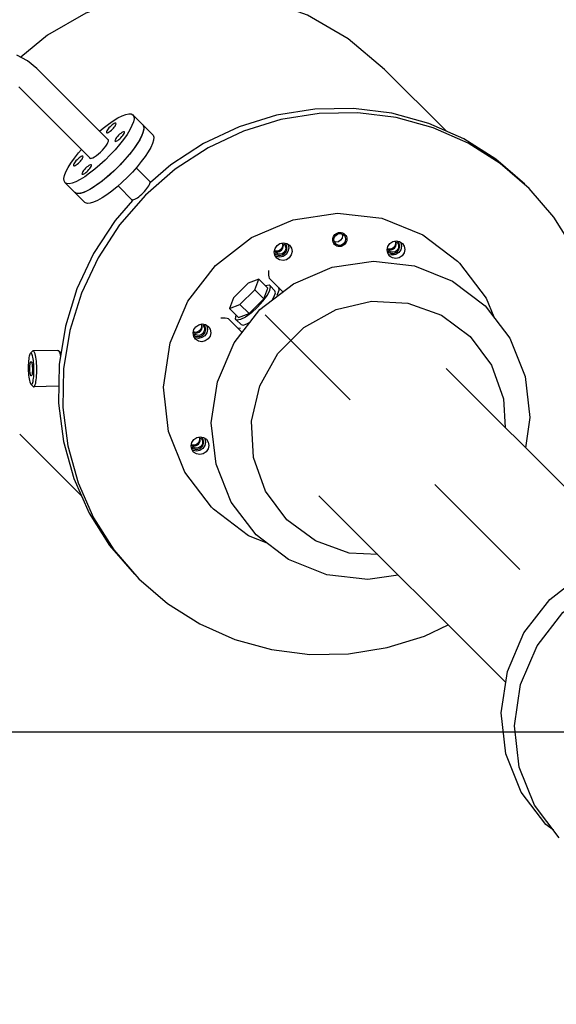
# Model space of a CAD drawing. Header units: metres. Extents: x 70279.8 to 70377.7, y 409251.8 to 409331.5.
# Tile 147 of 244: x 70323.654 to 70324.101, y 409315.123 to 409315.944. Entities that reach past the tile are written whole.
import ezdxf

# ---------------------------------------------------------------- set-up
doc = ezdxf.new("R2010")
doc.units = ezdxf.units.M
doc.linetypes.add('CENTER', pattern=[2, 1.25, -0.25, 0.25, -0.25])
doc.linetypes.add('HIDDEN', pattern=[0.2, 0.1, -0.1])
for name, color, linetype in [('02___PRT_ALL_AXES', 7, 'Continuous'), ('ASM_BASE_FEATURES', 7, 'Continuous'), ('DEFAULT_2', 7, 'HIDDEN'), ('GEOM', 7, 'Continuous'), ('PIPES', 7, 'Continuous'), ('PRT_AXIS', 7, 'Continuous')]:
    doc.layers.add(name, color=color, linetype=linetype)

# ---------------------------------------------------------------- blocks, each defined once
blk = doc.blocks.new('Transformer_Top_20170130')
at = {"color": 7, "linetype": 'Continuous'}
for p, q in [((-1510.26, -363.26), (-1512.19, -365.19)), ((-1503.48, -363.58), (-1503.38, -363.38)), ((-1491.48, -363.38), (-1491.58, -363.58)), ((-1484.72, -362.82), (-1482.72, -364.68)), ((-1484.28, -388.28), (-1482.34, -386.34)), ((-1357.11, -448.04), (-1356.4, -447.34)), ((-1342.04, -463.11), (-1341.34, -462.4)), ((-1561.5, -508.24), (-1563.92, -506.6)), ((-1554.68, -507.16), (-1556.24, -509.52)), ((-1555.15, -507.87), (-1555.86, -508.34)), ((-1467.46, -509.87), (-1469.88, -508.23)), ((-1460.64, -508.79), (-1462.2, -511.15)), ((-1636.68, -544.6), (-1614.53, -515.47)), ((-1614.53, -515.47), (-1612.89, -513.83)), ((-1461.11, -509.5), (-1461.82, -509.97)), ((-1467.25, -539.3), (-1455.81, -527.87)), ((-1454.67, -536.18), (-1447.16, -528.66)), ((-1438.29, -532.04), (-1447.16, -528.66)), ((-1447.16, -528.66), (-1443.78, -537.53)), ((-1426.04, -544.29), (-1438.29, -532.04)), ((-1463.97, -538.08), (-1463.49, -535.55)), ((-1460.67, -538.38), (-1456.57, -534.28)), ((-1456.99, -535.13), (-1456.56, -534.29)), ((-1454.67, -536.18), (-1451.29, -545.05)), ((-1451.29, -545.05), (-1443.78, -537.53)), ((-1443.78, -537.53), (-1431.53, -549.78)), ((-1642.96, -560.29), (-1636.68, -544.6)), ((-1451.29, -545.05), (-1439.05, -557.29)), ((-1439.05, -557.29), (-1431.53, -549.78)), ((-1431.53, -549.78), (-1422.66, -553.16)), ((-1422.66, -553.16), (-1426.04, -544.29)), ((-1656.45, -578.03), (-1635.83, -550.91)), ((-1439.05, -557.29), (-1430.18, -560.67)), ((-1430.18, -560.67), (-1422.66, -553.16)), ((-1421.87, -561.81), (-1433.31, -573.25)), ((-1432.38, -566.67), (-1428.28, -562.57)), ((-1429.13, -562.99), (-1428.29, -562.56)), ((-1432.08, -569.97), (-1436.35, -568.35)), ((-1429.55, -569.49), (-1432.08, -569.97)), ((-1641.02, -600.47), (-1623.33, -576.59)), ((-1399.81, -577.52), (-1402.23, -575.88)), ((-1392.99, -576.44), (-1394.55, -578.8)), ((-1393.46, -577.15), (-1394.17, -577.61)), ((-1759.02, -758.95), (-1603.28, -603.22)), ((-1393.89, -618), (-1393.21, -617.15)), ((-1393.21, -617.15), (-1392.37, -616.48)), ((-1388.48, -622.55), (-1390.35, -621.35)), ((-1388.14, -616.07), (-1386.27, -617.27)), ((-1385.48, -623.37), (-1386.15, -624.21)), ((-1384.79, -621.32), (-1385.48, -623.37)), ((-1391.23, -625.29), (-1393.1, -624.1)), ((-1398.18, -671.56), (-1400.6, -669.92)), ((-1391.36, -670.48), (-1392.92, -672.84)), ((-1391.83, -671.19), (-1392.54, -671.66)), ((-1652.95, -865.02), (-1497.22, -709.28)), ((-1409.47, -720.53), (-1438.61, -742.69)), ((-1409.47, -720.53), (-1407.83, -718.89)), ((-1438.61, -742.69), (-1454.29, -748.96)), ((-1882.15, -798.73), (-1877.41, -792.49))]:
    blk.add_line(p, q, dxfattribs=at)
for points in [[(-1484.72, -362.82), (-1484.81, -362.74), (-1485.32, -362.43), (-1486.06, -362.15), (-1487.02, -361.89), (-1488.17, -361.66), (-1489.49, -361.47), (-1490.96, -361.31), (-1492.55, -361.2), (-1494.23, -361.12), (-1495.98, -361.09), (-1497.75, -361.11), (-1499.52, -361.16), (-1501.25, -361.27), (-1502.91, -361.41), (-1504.47, -361.59), (-1505.9, -361.81), (-1507.17, -362.06), (-1508.26, -362.33), (-1509.15, -362.63), (-1509.82, -362.94), (-1510.26, -363.26)], [(-1512.19, -365.19), (-1512.43, -365.57), (-1512.44, -365.71)], [(-1512.44, -365.71), (-1512.39, -365.94), (-1512.07, -366.3), (-1511.47, -366.65), (-1510.62, -366.98), (-1509.52, -367.28), (-1508.19, -367.54), (-1506.67, -367.77), (-1504.97, -367.95), (-1503.14, -368.08), (-1501.19, -368.17), (-1499.18, -368.2), (-1497.13, -368.19), (-1495.09, -368.12), (-1493.1, -368), (-1491.18, -367.84), (-1489.39, -367.63), (-1487.74, -367.38), (-1486.27, -367.09), (-1485.01, -366.77), (-1483.99, -366.43), (-1483.21, -366.07), (-1482.7, -365.7)], [(-1510.26, -363.26), (-1510.46, -363.58), (-1510.43, -363.91), (-1510.15, -364.22), (-1509.64, -364.53), (-1508.9, -364.81), (-1507.94, -365.07), (-1506.8, -365.3), (-1505.47, -365.49), (-1504, -365.65), (-1502.41, -365.76), (-1500.73, -365.84), (-1498.98, -365.87), (-1497.21, -365.85), (-1495.44, -365.8), (-1493.71, -365.69), (-1492.05, -365.55), (-1490.49, -365.37), (-1489.07, -365.15), (-1487.79, -364.9), (-1486.7, -364.63), (-1485.81, -364.33), (-1485.14, -364.02), (-1484.7, -363.7)], [(-1491.58, -363.58), (-1491.86, -363.77), (-1492.31, -363.95), (-1492.92, -364.12), (-1493.67, -364.26), (-1494.53, -364.39), (-1495.48, -364.48), (-1496.5, -364.55), (-1497.54, -364.58), (-1498.58, -364.58), (-1499.59, -364.54), (-1500.53, -364.48), (-1501.38, -364.38), (-1502.11, -364.26), (-1502.7, -364.11), (-1503.14, -363.94), (-1503.4, -363.76), (-1503.48, -363.58)], [(-1503.38, -363.38), (-1503.1, -363.19), (-1502.65, -363.01), (-1502.04, -362.84), (-1501.29, -362.7), (-1500.43, -362.57), (-1499.48, -362.48), (-1498.47, -362.41), (-1497.42, -362.38), (-1496.38, -362.38), (-1495.37, -362.42), (-1494.43, -362.48), (-1493.58, -362.58), (-1492.85, -362.7), (-1492.26, -362.85), (-1491.82, -363.02), (-1491.56, -363.2), (-1491.48, -363.38)], [(-1484.7, -363.7), (-1484.5, -363.38), (-1484.53, -363.05), (-1484.72, -362.82)], [(-1482.45, -365.19), (-1482.51, -364.95), (-1482.72, -364.68)], [(-1482.7, -365.7), (-1482.47, -365.33), (-1482.45, -365.19)], [(-1482.34, -386.34), (-1482.85, -386.71), (-1483.63, -387.07), (-1484.65, -387.42), (-1485.91, -387.73), (-1487.25, -387.99)], [(-1482.09, -385.83), (-1482.11, -385.97), (-1482.34, -386.34)], [(-1356.4, -447.34), (-1356.61, -447.74), (-1356.64, -448.31)], [(-1356.64, -448.31), (-1356.47, -449.05), (-1356.11, -449.92)], [(-1356.11, -449.92), (-1355.57, -450.92), (-1354.87, -452.02), (-1354.03, -453.19), (-1353.05, -454.4), (-1351.97, -455.62), (-1350.82, -456.82), (-1349.62, -457.97), (-1348.4, -459.05), (-1347.19, -460.03), (-1346.02, -460.87), (-1344.92, -461.57)], [(-1344.92, -461.57), (-1343.92, -462.11), (-1343.05, -462.47)], [(-1343.05, -462.47), (-1342.31, -462.64), (-1341.74, -462.61), (-1341.34, -462.4)], [(-1612.89, -513.83), (-1583.75, -491.67), (-1549.61, -478.01), (-1512.8, -473.78), (-1475.8, -479.26), (-1441.16, -494.09), (-1411.24, -517.26), (-1388.07, -547.19), (-1373.25, -581.83), (-1367.77, -618.81), (-1372.01, -655.62), (-1385.68, -689.76), (-1407.83, -718.89)], [(-1566.66, -509.34), (-1568.3, -506.92), (-1568.91, -504.09), (-1568.4, -501.28), (-1566.84, -498.92)], [(-1566.84, -498.92), (-1564.48, -497.36), (-1561.67, -496.85), (-1558.84, -497.46), (-1556.42, -499.1)], [(-1563.92, -506.6), (-1565.56, -504.18), (-1566.17, -501.35), (-1565.66, -498.54)], [(-1561.22, -497.19), (-1561.56, -498.13), (-1561.7, -499.14), (-1561.62, -500.15), (-1561.34, -501.15), (-1560.86, -502.07), (-1560.2, -502.88)], [(-1556.42, -499.1), (-1554.78, -501.52), (-1554.17, -504.35), (-1554.68, -507.16)], [(-1472.62, -510.97), (-1474.26, -508.55), (-1474.87, -505.72), (-1474.36, -502.91), (-1472.8, -500.55)], [(-1472.8, -500.55), (-1470.44, -498.99), (-1467.63, -498.48), (-1464.8, -499.09), (-1462.38, -500.73)], [(-1469.88, -508.23), (-1471.52, -505.81), (-1472.13, -502.98), (-1471.61, -500.17)], [(-1467.18, -498.82), (-1467.52, -499.76), (-1467.65, -500.77), (-1467.58, -501.78), (-1467.3, -502.78), (-1466.82, -503.7), (-1466.16, -504.51)], [(-1555.86, -508.34), (-1558.67, -508.85), (-1561.5, -508.24)], [(-1560.2, -502.88), (-1559.4, -503.53), (-1558.48, -504.01), (-1557.5, -504.3), (-1556.47, -504.38), (-1555.46, -504.24), (-1554.51, -503.9)], [(-1466.16, -504.51), (-1465.36, -505.16), (-1464.44, -505.64), (-1463.46, -505.93), (-1462.43, -506.01), (-1461.42, -505.87), (-1460.47, -505.53)], [(-1462.38, -500.73), (-1460.74, -503.15), (-1460.13, -505.98), (-1460.64, -508.79)], [(-1635.83, -550.91), (-1608.71, -530.29), (-1576.93, -517.58), (-1542.65, -513.64), (-1508.21, -518.74), (-1475.96, -532.55), (-1448.11, -554.12), (-1426.54, -581.98), (-1412.74, -614.23), (-1407.64, -648.66), (-1411.58, -682.93), (-1424.29, -714.71), (-1444.91, -741.83)], [(-1556.24, -509.52), (-1558.6, -511.08), (-1561.41, -511.59), (-1564.24, -510.98), (-1566.66, -509.34)], [(-1462.2, -511.15), (-1464.56, -512.71), (-1467.37, -513.22), (-1470.2, -512.61), (-1472.62, -510.97)], [(-1461.82, -509.97), (-1464.63, -510.48), (-1467.46, -509.87)], [(-1455.81, -527.87), (-1455.48, -526.91), (-1455.28, -525.3), (-1455.18, -523.43), (-1455.17, -521.57)], [(-1460.67, -538.38), (-1461.1, -540.2), (-1460.12, -543.23), (-1458.39, -546.16)], [(-1446.09, -552.09), (-1450.7, -547.03), (-1454.32, -542.14), (-1456.5, -538.01), (-1456.99, -535.13)], [(-1456.56, -534.29), (-1455.72, -533.86), (-1452.84, -534.35)], [(-1623.33, -576.59), (-1599.45, -558.89), (-1571.31, -548.81), (-1541.2, -547.16), (-1511.54, -554.09), (-1484.76, -569.03), (-1463.02, -590.78), (-1448.08, -617.56), (-1441.16, -647.21), (-1442.81, -677.32), (-1452.89, -705.45), (-1470.59, -729.33)], [(-1446.09, -552.09), (-1441.03, -556.7), (-1436.14, -560.32), (-1432.01, -562.5), (-1429.13, -562.99)], [(-1440.16, -564.39), (-1437.23, -566.12), (-1434.2, -567.1), (-1432.38, -566.67)], [(-1428.29, -562.56), (-1427.86, -561.72), (-1428.35, -558.84)], [(-1415.57, -561.17), (-1417.43, -561.18), (-1419.3, -561.28), (-1420.91, -561.48), (-1421.87, -561.81)], [(-1405.15, -568.2), (-1402.79, -566.64), (-1399.98, -566.13), (-1397.15, -566.74), (-1394.73, -568.38)], [(-1404.97, -578.62), (-1406.61, -576.2), (-1407.22, -573.37), (-1406.71, -570.56), (-1405.15, -568.2)], [(-1402.23, -575.88), (-1403.87, -573.46), (-1404.48, -570.63), (-1403.97, -567.82)], [(-1399.53, -566.47), (-1399.87, -567.41), (-1400.01, -568.42), (-1399.93, -569.43), (-1399.65, -570.43), (-1399.17, -571.35), (-1398.51, -572.16)], [(-1398.51, -572.16), (-1397.71, -572.81), (-1396.79, -573.29), (-1395.81, -573.58), (-1394.78, -573.66), (-1393.77, -573.52), (-1392.82, -573.18)], [(-1394.73, -568.38), (-1393.09, -570.8), (-1392.48, -573.63), (-1392.99, -576.44)], [(-1669.37, -669.3), (-1673.11, -644.08), (-1669.16, -609.81), (-1656.45, -578.03)], [(-1394.55, -578.8), (-1396.91, -580.36), (-1399.72, -580.87), (-1402.55, -580.26), (-1404.97, -578.62)], [(-1394.17, -577.61), (-1396.98, -578.13), (-1399.81, -577.52)], [(-1652.41, -652.34), (-1651.11, -628.6), (-1641.02, -600.47)], [(-1393.1, -624.1), (-1394.29, -622.23), (-1394.58, -620.05), (-1393.89, -618)], [(-1392.37, -616.48), (-1390.32, -615.79), (-1388.14, -616.07)], [(-1390.35, -621.35), (-1391.55, -619.48), (-1391.83, -617.3), (-1391.45, -616.17)], [(-1385.17, -622.45), (-1386.3, -622.83), (-1388.48, -622.55)], [(-1386.27, -617.27), (-1385.07, -619.14), (-1384.79, -621.32)], [(-1386.15, -624.21), (-1387, -624.89), (-1389.05, -625.58), (-1391.23, -625.29)], [(-1403.34, -672.66), (-1404.98, -670.24), (-1405.59, -667.41), (-1405.08, -664.6), (-1403.52, -662.24)], [(-1403.52, -662.24), (-1401.16, -660.68), (-1398.35, -660.17), (-1395.52, -660.78), (-1393.1, -662.42)], [(-1400.6, -669.92), (-1402.24, -667.5), (-1402.85, -664.67), (-1402.34, -661.86)], [(-1397.9, -660.51), (-1398.24, -661.45), (-1398.38, -662.46), (-1398.3, -663.47), (-1398.02, -664.47), (-1397.54, -665.39), (-1396.88, -666.2)], [(-1393.1, -662.42), (-1391.46, -664.84), (-1390.85, -667.67), (-1391.36, -670.48)], [(-1392.92, -672.84), (-1395.28, -674.4), (-1398.09, -674.91), (-1400.92, -674.3), (-1403.34, -672.66)], [(-1392.54, -671.66), (-1395.35, -672.17), (-1398.18, -671.56)], [(-1396.88, -666.2), (-1396.08, -666.85), (-1395.16, -667.33), (-1394.18, -667.62), (-1393.15, -667.7), (-1392.14, -667.56), (-1391.19, -667.22)], [(-1470.59, -729.33), (-1494.47, -747.02), (-1522.61, -757.11), (-1546.34, -758.41)], [(-1444.91, -741.83), (-1472.03, -762.45), (-1503.82, -775.17), (-1538.09, -779.11), (-1563.3, -775.37)], [(-1877.41, -792.49), (-1850.28, -771.87), (-1818.5, -759.15), (-1784.23, -755.21), (-1749.79, -760.32), (-1717.54, -774.13), (-1689.68, -795.7), (-1668.12, -823.56), (-1654.32, -855.81), (-1649.21, -890.24), (-1653.15, -924.51), (-1665.87, -956.29), (-1686.49, -983.41)], [(-1888.39, -803.47), (-1861.27, -782.85), (-1829.48, -770.13), (-1795.21, -766.19), (-1760.77, -771.3), (-1728.52, -785.11), (-1700.67, -806.68), (-1679.1, -834.54), (-1665.3, -866.79), (-1660.19, -901.22), (-1664.13, -935.49), (-1676.85, -967.27), (-1697.47, -994.39)]]:
    blk.add_lwpolyline(points, dxfattribs=at)
at = {"layer": '02___PRT_ALL_AXES', "color": 7, "linetype": 'Continuous'}
for p, q in [((-1512.09, -386.35), (-1512.44, -365.71)), ((-1482.09, -385.83), (-1482.45, -365.19))]:
    blk.add_line(p, q, dxfattribs=at)
at = {"layer": 'ASM_BASE_FEATURES', "color": 7, "linetype": 'CENTER'}
blk.add_line((-1806.12, -912.12), (-1442, -548), dxfattribs=at)
at = {"layer": 'DEFAULT_2', "color": 7, "linetype": 'HIDDEN'}
for points in [[(-1562.86, -497.06), (-1563.63, -497.93), (-1564.21, -498.95), (-1564.57, -500.07), (-1564.69, -501.25), (-1564.58, -502.42), (-1564.23, -503.57), (-1563.66, -504.64), (-1562.89, -505.57)], [(-1468.82, -498.69), (-1469.59, -499.56), (-1470.17, -500.58), (-1470.53, -501.7), (-1470.65, -502.88), (-1470.54, -504.05), (-1470.19, -505.2), (-1469.62, -506.27), (-1468.85, -507.2)], [(-1562.89, -505.57), (-1561.97, -506.33), (-1560.91, -506.91), (-1559.76, -507.26), (-1558.57, -507.37), (-1557.41, -507.25), (-1556.28, -506.9), (-1555.26, -506.32), (-1554.39, -505.54)], [(-1468.85, -507.2), (-1467.93, -507.96), (-1466.87, -508.54), (-1465.72, -508.89), (-1464.53, -509), (-1463.37, -508.88), (-1462.24, -508.53), (-1461.22, -507.95), (-1460.34, -507.17)], [(-1401.17, -566.34), (-1401.94, -567.21), (-1402.52, -568.23), (-1402.88, -569.35), (-1403, -570.53), (-1402.89, -571.7), (-1402.54, -572.85), (-1401.97, -573.92), (-1401.2, -574.85)], [(-1401.2, -574.85), (-1400.28, -575.61), (-1399.22, -576.18), (-1398.07, -576.54), (-1396.88, -576.65), (-1395.72, -576.53), (-1394.59, -576.18), (-1393.57, -575.6), (-1392.69, -574.82)], [(-1393.78, -624.78), (-1394.53, -623.88), (-1395.1, -622.84), (-1395.45, -621.71), (-1395.58, -620.56), (-1395.48, -619.4), (-1395.15, -618.28), (-1394.62, -617.28), (-1393.88, -616.4), (-1392.98, -615.68), (-1391.95, -615.16), (-1390.83, -614.86)], [(-1390.83, -614.86), (-1389.89, -614.78), (-1388.95, -614.86), (-1388.02, -615.08), (-1387.14, -615.45), (-1386.32, -615.96), (-1385.58, -616.58)], [(-1385.58, -616.58), (-1384.84, -617.49), (-1384.28, -618.51), (-1383.92, -619.62), (-1383.78, -620.78), (-1383.88, -621.93), (-1384.19, -623.02), (-1384.71, -624.03), (-1385.44, -624.93), (-1386.32, -625.64), (-1387.32, -626.17), (-1388.42, -626.48), (-1389.58, -626.58), (-1390.73, -626.45), (-1391.84, -626.1), (-1392.86, -625.54), (-1393.78, -624.78)], [(-1399.54, -660.39), (-1400.31, -661.25), (-1400.89, -662.27), (-1401.25, -663.39), (-1401.37, -664.57), (-1401.26, -665.74), (-1400.91, -666.89), (-1400.34, -667.96), (-1399.57, -668.89)], [(-1399.57, -668.89), (-1398.65, -669.65), (-1397.59, -670.23), (-1396.44, -670.58), (-1395.25, -670.69), (-1394.09, -670.57), (-1392.96, -670.22), (-1391.94, -669.64), (-1391.06, -668.86)]]:
    blk.add_lwpolyline(points, dxfattribs=at)
at = {"layer": 'GEOM', "color": 7, "linetype": 'Continuous'}
for p, q in [((-1603.51, -405.45), (-1552.03, -353.97)), ((-1299.45, -709.51), (-1247.97, -658.03))]:
    blk.add_line(p, q, dxfattribs=at)
blk.add_lwpolyline([(-1247.97, -658.03), (-1222.54, -627.78), (-1202.75, -593.76), (-1189.23, -557.15), (-1182.31, -519.19), (-1182.07, -481.1), (-1188.38, -444.03), (-1200.94, -409.01), (-1219.28, -377.01), (-1237.78, -354.92)], dxfattribs=at)
at = {"layer": 'PIPES', "color": 7, "linetype": 'Continuous'}
for p, q in [((-1322.05, -412.99), (-1262.33, -353.27)), ((-1306.99, -428.05), (-1247.27, -368.33))]:
    blk.add_line(p, q, dxfattribs=at)
blk.add_lwpolyline([(-1247.27, -368.33), (-1240.68, -360.34), (-1235.92, -351.45)], dxfattribs=at)
at = {"layer": 'PRT_AXIS', "color": 7, "linetype": 'Continuous'}
for p, q in [((-1342.32, -391.75), (-1358.71, -408.15)), ((-1321.82, -412.26), (-1322.06, -412.85)), ((-1323.45, -425.22), (-1327.47, -420.88)), ((-1648.43, -432.47), (-1672.44, -453.17)), ((-1310.52, -437.19), (-1314.88, -433.47)), ((-1357.11, -448.04), (-1345, -435.94)), ((-1325.26, -439.69), (-1329.55, -435.55)), ((-1342.04, -463.11), (-1329.94, -451)), ((-1285.75, -448.32), (-1302.15, -464.71))]:
    blk.add_line(p, q, dxfattribs=at)
for points in [[(-1357.05, -448.09), (-1373.8, -433.51), (-1401.24, -415.6), (-1430.81, -401.69), (-1461.92, -392.07), (-1493.93, -386.92), (-1526.18, -386.36), (-1558.03, -390.4), (-1588.83, -398.95), (-1617.94, -411.84), (-1644.77, -428.81), (-1668.78, -449.51)], [(-1352.71, -458.71), (-1377.46, -437.17), (-1404.9, -419.26), (-1434.47, -405.35), (-1465.58, -395.73), (-1497.59, -390.58), (-1529.84, -390.02), (-1561.69, -394.06), (-1592.49, -402.61), (-1621.6, -415.5), (-1648.43, -432.47)], [(-1327.47, -420.88), (-1331.19, -416.52), (-1334.52, -412.24), (-1337.4, -408.13), (-1339.75, -404.28), (-1341.53, -400.79), (-1342.7, -397.73), (-1343.22, -395.17), (-1343.1, -393.16), (-1342.32, -391.75)], [(-1342.32, -391.75), (-1340.92, -390.98), (-1338.91, -390.85), (-1336.34, -391.38), (-1333.28, -392.54), (-1329.79, -394.32), (-1325.95, -396.68), (-1321.84, -399.56), (-1317.56, -402.89), (-1314.53, -405.47)], [(-1329.55, -435.55), (-1333.69, -431.26), (-1337.57, -426.89), (-1341.1, -422.56), (-1344.22, -418.35), (-1346.84, -414.36), (-1348.91, -410.68), (-1350.39, -407.4), (-1351.24, -404.58), (-1351.44, -402.29), (-1350.99, -400.58), (-1350.52, -399.95)], [(-1293.95, -456.52), (-1295.36, -457.29), (-1297.36, -457.42), (-1299.93, -456.89), (-1302.99, -455.73), (-1306.48, -453.95), (-1310.32, -451.59), (-1314.43, -448.72), (-1318.72, -445.38), (-1323.08, -441.66), (-1327.42, -437.65), (-1331.65, -433.42), (-1335.66, -429.08), (-1339.38, -424.72), (-1342.72, -420.43), (-1345.59, -416.32), (-1347.95, -412.48), (-1349.73, -408.99), (-1350.89, -405.93), (-1351.42, -403.36), (-1351.29, -401.36), (-1350.52, -399.95)], [(-1328.12, -398.84), (-1328.24, -399.16), (-1328.17, -399.66), (-1327.9, -400.32), (-1327.44, -401.09), (-1326.82, -401.95), (-1326.08, -402.84), (-1325.24, -403.74), (-1324.34, -404.58), (-1323.45, -405.32), (-1322.59, -405.94), (-1321.82, -406.4), (-1321.16, -406.67), (-1320.66, -406.74), (-1320.34, -406.62)], [(-1320.34, -406.62), (-1320.21, -406.3), (-1320.29, -405.8), (-1320.56, -405.14), (-1321.02, -404.37), (-1321.63, -403.51), (-1322.38, -402.61), (-1323.22, -401.72), (-1324.11, -400.88), (-1325.01, -400.13), (-1325.87, -399.52), (-1326.64, -399.06), (-1327.3, -398.79), (-1327.8, -398.71), (-1328.12, -398.84)], [(-1337.75, -443.75), (-1341.88, -439.45), (-1345.76, -435.09), (-1349.3, -430.75), (-1352.41, -426.55), (-1355.03, -422.56), (-1357.11, -418.88), (-1358.59, -415.6), (-1359.43, -412.78), (-1359.63, -410.48), (-1359.18, -408.77), (-1358.71, -408.15)], [(-1335.24, -405.96), (-1335.36, -406.28), (-1335.29, -406.78), (-1335.01, -407.43), (-1334.56, -408.21), (-1333.94, -409.07), (-1333.19, -409.96), (-1332.35, -410.85), (-1331.46, -411.69), (-1330.57, -412.44), (-1329.71, -413.06), (-1328.93, -413.51), (-1328.28, -413.79), (-1327.78, -413.86), (-1327.46, -413.74)], [(-1327.46, -413.74), (-1327.33, -413.41), (-1327.41, -412.91), (-1327.68, -412.26), (-1328.13, -411.48), (-1328.75, -410.63), (-1329.5, -409.73), (-1330.34, -408.84), (-1331.23, -408), (-1332.13, -407.25), (-1332.98, -406.63), (-1333.76, -406.18), (-1334.41, -405.91), (-1334.91, -405.83), (-1335.24, -405.96)], [(-1322.06, -412.85), (-1321.96, -413.75), (-1321.51, -414.93), (-1320.74, -416.33), (-1319.67, -417.89), (-1318.36, -419.55), (-1316.85, -421.23), (-1315.23, -422.85), (-1313.55, -424.36), (-1311.89, -425.67), (-1310.33, -426.74), (-1308.93, -427.51), (-1307.75, -427.96)], [(-1314.88, -433.47), (-1319.22, -429.45), (-1323.45, -425.22)], [(-1300.62, -426.34), (-1300.74, -426.66), (-1300.67, -427.16), (-1300.4, -427.82), (-1299.94, -428.59), (-1299.32, -429.45), (-1298.58, -430.34), (-1297.74, -431.24), (-1296.84, -432.08), (-1295.95, -432.82), (-1295.09, -433.44), (-1294.32, -433.9), (-1293.66, -434.17), (-1293.16, -434.24), (-1292.84, -434.12)], [(-1292.84, -434.12), (-1292.71, -433.8), (-1292.79, -433.3), (-1293.06, -432.64), (-1293.52, -431.87), (-1294.13, -431.01), (-1294.88, -430.11), (-1295.72, -429.22), (-1296.61, -428.38), (-1297.51, -427.63), (-1298.37, -427.02), (-1299.14, -426.56), (-1299.8, -426.29), (-1300.3, -426.21), (-1300.62, -426.34)], [(-1299.47, -420.53), (-1296.89, -423.56), (-1293.56, -427.84), (-1290.68, -431.95), (-1288.32, -435.79), (-1286.54, -439.28), (-1285.38, -442.34), (-1284.85, -444.91), (-1284.98, -446.92), (-1285.75, -448.32)], [(-1307.74, -433.46), (-1307.86, -433.78), (-1307.79, -434.28), (-1307.51, -434.93), (-1307.06, -435.71), (-1306.44, -436.57), (-1305.69, -437.46), (-1304.85, -438.35), (-1303.96, -439.19), (-1303.07, -439.94), (-1302.21, -440.56), (-1301.43, -441.01), (-1300.78, -441.29), (-1300.28, -441.36), (-1299.96, -441.24)], [(-1307.75, -427.96), (-1306.85, -428.06), (-1306.26, -427.82)], [(-1299.96, -441.24), (-1299.83, -440.91), (-1299.91, -440.41), (-1300.18, -439.76), (-1300.63, -438.98), (-1301.25, -438.13), (-1302, -437.23), (-1302.84, -436.34), (-1303.73, -435.5), (-1304.63, -434.75), (-1305.48, -434.13), (-1306.26, -433.68), (-1306.91, -433.41), (-1307.41, -433.33), (-1307.74, -433.46)], [(-1293.95, -456.52), (-1294.58, -456.99), (-1296.29, -457.44), (-1298.58, -457.24), (-1301.4, -456.39), (-1304.68, -454.91), (-1308.36, -452.84), (-1312.35, -450.22), (-1316.56, -447.1), (-1320.89, -443.57), (-1325.26, -439.69)], [(-1285.75, -448.32), (-1287.16, -449.1), (-1289.17, -449.22), (-1291.73, -448.7), (-1294.79, -447.53), (-1298.28, -445.75), (-1302.13, -443.4), (-1306.24, -440.52), (-1310.52, -437.19)], [(-1302.15, -464.71), (-1302.77, -465.18), (-1304.48, -465.63), (-1306.78, -465.43), (-1309.6, -464.59), (-1312.88, -463.11), (-1316.56, -461.03), (-1320.55, -458.41), (-1324.75, -455.3), (-1329.09, -451.76), (-1333.45, -447.88), (-1337.75, -443.75)], [(-1672.44, -453.17), (-1693.14, -477.19), (-1710.11, -504.02), (-1723, -533.13), (-1731.56, -563.92), (-1735.59, -595.77), (-1735.03, -628.03), (-1729.89, -660.04), (-1720.27, -691.14), (-1710.97, -710.91)], [(-1347.17, -778.44), (-1326.47, -754.43), (-1309.5, -727.6), (-1296.61, -698.49), (-1288.06, -667.69), (-1284.02, -635.84), (-1284.58, -603.59), (-1289.73, -571.58), (-1299.35, -540.47), (-1313.26, -510.9), (-1331.17, -483.46), (-1352.71, -458.71)], [(-1343.51, -774.78), (-1322.81, -750.77), (-1305.84, -723.94), (-1292.95, -694.83), (-1284.4, -664.03), (-1280.36, -632.18), (-1280.92, -599.93), (-1286.07, -567.92), (-1295.69, -536.81), (-1309.6, -507.24), (-1327.51, -479.8), (-1342.09, -463.05)], [(-1562.21, -504.89), (-1563.21, -503.48), (-1563.68, -501.82), (-1563.56, -500.12), (-1562.87, -498.59), (-1562.33, -497.94)], [(-1559.65, -502.33), (-1560.74, -500.72), (-1561.15, -498.83), (-1560.82, -497.03)], [(-1468.17, -506.52), (-1469.17, -505.11), (-1469.64, -503.45), (-1469.52, -501.75), (-1468.83, -500.22), (-1468.29, -499.57)], [(-1465.61, -503.96), (-1466.7, -502.35), (-1467.11, -500.46), (-1466.78, -498.66)], [(-1555.26, -505.01), (-1555.91, -505.55), (-1557.44, -506.24), (-1559.14, -506.36), (-1560.8, -505.89), (-1562.21, -504.89)], [(-1554.35, -503.5), (-1556.15, -503.83), (-1558.04, -503.42), (-1559.65, -502.33)], [(-1461.22, -506.64), (-1461.87, -507.18), (-1463.4, -507.87), (-1465.1, -507.99), (-1466.75, -507.52), (-1468.17, -506.52)], [(-1460.31, -505.13), (-1462.11, -505.46), (-1463.99, -505.05), (-1465.61, -503.96)], [(-1397.96, -571.61), (-1399.05, -569.99), (-1399.46, -568.11), (-1399.13, -566.31)], [(-1400.52, -574.17), (-1401.52, -572.75), (-1401.99, -571.1), (-1401.87, -569.4), (-1401.18, -567.87), (-1400.64, -567.22)], [(-1393.57, -574.29), (-1394.22, -574.83), (-1395.75, -575.52), (-1397.45, -575.64), (-1399.11, -575.17), (-1400.52, -574.17)], [(-1392.66, -572.78), (-1394.46, -573.11), (-1396.35, -572.7), (-1397.96, -571.61)], [(-1398.89, -668.21), (-1399.89, -666.8), (-1400.36, -665.14), (-1400.24, -663.44), (-1399.55, -661.91), (-1399.01, -661.26)], [(-1396.33, -665.65), (-1397.42, -664.04), (-1397.83, -662.15), (-1397.5, -660.35)], [(-1391.94, -668.33), (-1392.59, -668.87), (-1394.12, -669.56), (-1395.82, -669.68), (-1397.48, -669.21), (-1398.89, -668.21)], [(-1391.03, -666.82), (-1392.83, -667.15), (-1394.72, -666.74), (-1396.33, -665.65)], [(-1604.91, -816.97), (-1585.14, -826.27), (-1554.04, -835.89), (-1522.03, -841.03), (-1489.77, -841.59), (-1457.92, -837.56), (-1427.13, -829), (-1398.02, -816.11), (-1371.19, -799.14), (-1347.17, -778.44)]]:
    blk.add_lwpolyline(points, dxfattribs=at)

msp = doc.modelspace()

# ---------------------------------------------------------------- hatches: boundary and pattern name
h = msp.add_hatch()
h.set_pattern_fill('ANSI31', color=256)
h.set_pattern_definition([(45, (70274.75, 409260.7), (-0.08838835, 0.08838835), [])])
edge = h.paths.add_edge_path()
edge.add_arc((70318.75, 409311.6), 0.3, 60, 120)
edge.add_line((70318.6, 409311.85981), (70318.6, 409315.34999))
edge.add_arc((70318.75, 409315.35), 0.15, 180.00207, 360)
edge.add_line((70318.9, 409315.35), (70318.9, 409311.85981))
edge = h.paths.add_edge_path()
edge.add_arc((70318.75, 409311.6), 0.3, 330, 390)
edge.add_line((70319.00981, 409311.75), (70327.65, 409311.75))
edge.add_line((70327.65, 409311.75), (70327.65, 409311.45))
edge.add_line((70327.65, 409311.45), (70319.00981, 409311.45))
edge = h.paths.add_edge_path()
edge.add_arc((70318.75, 409311.6), 0.3, 240, 300)
edge.add_line((70318.9, 409311.34019), (70318.9, 409309.35))
edge.add_arc((70318.75, 409309.3387), 0.15042, 4.30766, 175.69234)
edge.add_line((70318.6, 409309.35), (70318.6, 409311.34019))

# ---------------------------------------------------------------- linework, layer by layer
msp.add_line((70319.15, 409315.35), (70326.435, 409315.35))

# ---------------------------------------------------------------- block references
at = {"xscale": 0.001, "yscale": 0.001, "zscale": 0.001, "rotation": 90}
msp.add_blockref('Transformer_Top_20170130', (70323.3, 409317.15), dxfattribs=at)

doc.saveas('drawing.dxf')
